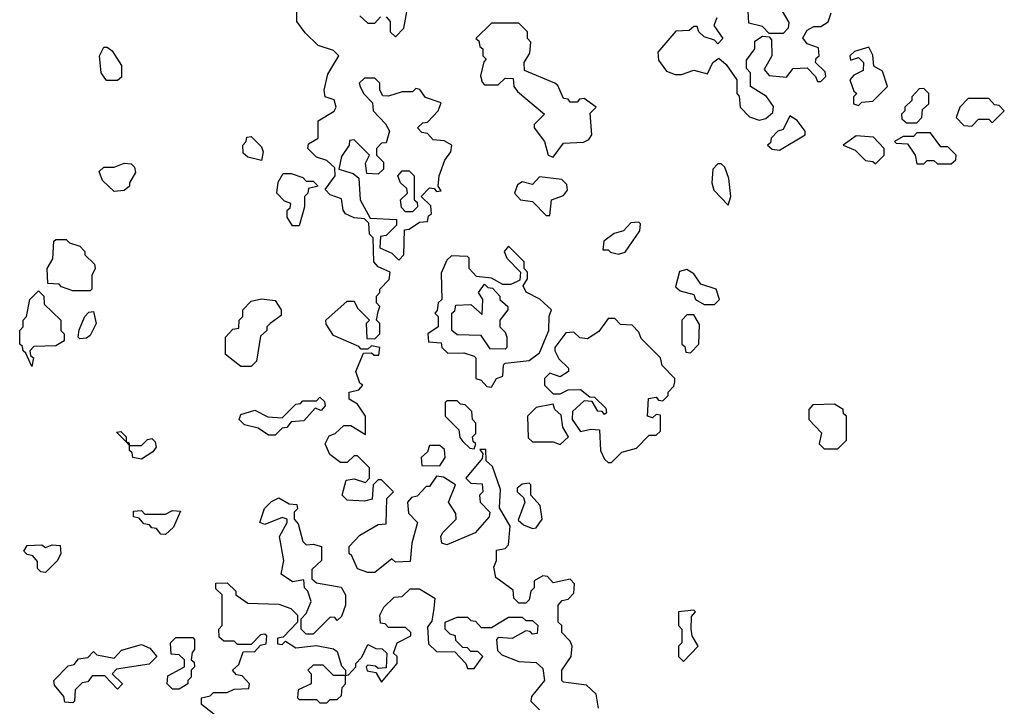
# Model space of a CAD drawing. Extents: x 2737958 to 2903317, y 894217 to 1030017.
# Tile 38 of 123: x 2772290 to 2775160, y 1013030 to 1015030. Entities that reach past the tile are written whole.
import ezdxf

# ---------------------------------------------------------------- set-up
doc = ezdxf.new("R2010")
doc.units = 0

msp = doc.modelspace()

# ---------------------------------------------------------------- linework, layer by layer
at = {"layer": '0CON05XD'}
for points in [[(2773358.3, 1015038.3), (2773370, 1015025), (2773370, 1014995), (2773385, 1014980), (2773410, 1015005), (2773421.7, 1015068.3)], [(2773977.5, 1013025), (2773970, 1013065), (2773941.7, 1013091.7), (2773875, 1013100), (2773870, 1013105), (2773870, 1013135), (2773897.5, 1013175), (2773900, 1013205), (2773895, 1013220), (2773870, 1013245), (2773870, 1013265), (2773860, 1013275), (2773860, 1013325), (2773871.7, 1013338.3), (2773888.3, 1013341.7), (2773905, 1013360), (2773907, 1013387), (2773895, 1013400), (2773845, 1013390), (2773828.3, 1013408.3), (2773815, 1013410), (2773790, 1013395), (2773790, 1013375), (2773780, 1013365), (2773775, 1013340), (2773765, 1013330), (2773745, 1013330), (2773730, 1013345), (2773728.3, 1013368.3), (2773677.5, 1013405), (2773672.5, 1013435), (2773680, 1013455), (2773680, 1013485), (2773705, 1013490), (2773715, 1013500), (2773720, 1013555), (2773688.3, 1013608.3), (2773691.7, 1013661.7), (2773668.3, 1013728.3), (2773650, 1013745), (2773648.3, 1013778.3), (2773631.7, 1013778.3), (2773640, 1013765), (2773638.3, 1013751.7), (2773590, 1013695), (2773605, 1013680), (2773638.3, 1013678.3), (2773640, 1013655), (2773630, 1013645), (2773632.5, 1013625), (2773660, 1013595), (2773658.3, 1013581.7), (2773617.5, 1013535), (2773535, 1013500), (2773520, 1013505), (2773517.5, 1013525), (2773522.5, 1013535), (2773562.5, 1013575), (2773561.7, 1013591.7), (2773540, 1013625), (2773560, 1013675), (2773525, 1013697.5), (2773505, 1013700), (2773485, 1013670), (2773475, 1013670), (2773448.3, 1013641.7), (2773431.7, 1013638.3), (2773420, 1013625), (2773423, 1013593), (2773450, 1013565), (2773433.3, 1013505), (2773428.3, 1013451.7), (2773385, 1013450), (2773375, 1013460), (2773325, 1013420), (2773305, 1013420), (2773275, 1013430), (2773258.3, 1013468.3), (2773250, 1013475), (2773250, 1013495), (2773281.7, 1013528.3), (2773335, 1013560), (2773358.3, 1013561.7), (2773360, 1013635), (2773380, 1013655), (2773345, 1013690), (2773335, 1013690), (2773320, 1013675), (2773317, 1013633), (2773295, 1013627.5), (2773245, 1013630), (2773230, 1013645), (2773241.7, 1013688.3), (2773265, 1013692.5), (2773298.3, 1013681.7), (2773310, 1013695), (2773310, 1013725), (2773275, 1013760), (2773265, 1013760), (2773245, 1013740), (2773225, 1013740), (2773193.6, 1013763.6), (2773180, 1013795), (2773191.7, 1013818.3), (2773210, 1013825), (2773235, 1013847.5), (2773255, 1013847.5), (2773298.3, 1013821.7), (2773297.5, 1013875), (2773275, 1013910), (2773250, 1013925), (2773250, 1013945), (2773278.3, 1013951.7), (2773290, 1013965), (2773281.7, 1013971.7), (2773270, 1014005), (2773291.7, 1014058.3), (2773315, 1014060), (2773323, 1014053), (2773337, 1014053), (2773340, 1014075), (2773315, 1014080), (2773305, 1014070), (2773285, 1014070), (2773278.3, 1014078.3), (2773205, 1014110), (2773183, 1014143), (2773182.5, 1014155), (2773245, 1014210), (2773265, 1014210), (2773275, 1014190), (2773310, 1014155), (2773300, 1014145), (2773301.7, 1014101.7), (2773325, 1014100), (2773340, 1014115), (2773340, 1014145), (2773330, 1014155), (2773335, 1014180), (2773340, 1014195), (2773330, 1014205), (2773330, 1014225), (2773340, 1014235), (2773340, 1014245), (2773367, 1014273), (2773370, 1014295), (2773335, 1014310), (2773322.5, 1014325), (2773320, 1014395), (2773310, 1014405), (2773307.5, 1014437.5), (2773295, 1014450), (2773265, 1014452.5), (2773240, 1014465), (2773232.5, 1014475), (2773228.3, 1014508.3), (2773195, 1014520), (2773180, 1014535), (2773210, 1014575), (2773208.3, 1014598.3), (2773185, 1014620), (2773155, 1014630), (2773130, 1014655), (2773131.7, 1014668.3), (2773160, 1014685), (2773160, 1014735), (2773206.4, 1014763.6), (2773212.5, 1014775), (2773206.4, 1014796.4), (2773180, 1014805), (2773177.5, 1014825), (2773188.3, 1014871.7), (2773220, 1014925), (2773205, 1014940), (2773160, 1014955), (2773121.7, 1014991.7), (2773097.5, 1015025), (2773098.3, 1015051.7)], [(2773281.7, 1015041.7), (2773305, 1015020), (2773325, 1015020), (2773341.7, 1015038.3)], [(2774322.5, 1015035), (2774313, 1015013), (2774340, 1014975), (2774325, 1014960), (2774315, 1014970), (2774285, 1014980), (2774270, 1014995), (2774265, 1015010), (2774255, 1015010), (2774241.7, 1014998.3), (2774203, 1014997), (2774150, 1014935), (2774151.7, 1014911.7), (2774175, 1014880), (2774200.7, 1014870.7), (2774219.3, 1014870.7), (2774255, 1014883.3), (2774295, 1014872.5), (2774310, 1014905), (2774328.3, 1014918.3), (2774349.3, 1014899.3), (2774380, 1014855), (2774380, 1014815), (2774387, 1014807), (2774390, 1014775), (2774417.5, 1014747.5), (2774445, 1014737.5)], [(2774445, 1014737.5), (2774465, 1014742.5), (2774485, 1014760), (2774487, 1014777), (2774466.4, 1014806.4), (2774420, 1014835), (2774420, 1014875), (2774408.3, 1014888.3), (2774408.3, 1014911.7), (2774432.5, 1014945), (2774433, 1014967), (2774455, 1014982.5), (2774475, 1014980), (2774481.7, 1014971.7), (2774482.5, 1014925), (2774460, 1014885), (2774475, 1014867.5), (2774525, 1014862.5), (2774545, 1014887.5), (2774585, 1014890), (2774610, 1014865), (2774615, 1014850), (2774625, 1014850), (2774640, 1014865), (2774638.3, 1014878.3), (2774610, 1014905), (2774611.7, 1014918.3), (2774620, 1014925), (2774618.3, 1014948.3), (2774585, 1014960), (2774573, 1014977), (2774585, 1015000), (2774605, 1015010), (2774625, 1015010), (2774646.4, 1015023.6), (2774655, 1015050)], [(2774512.5, 1015055), (2774531.7, 1015021.7), (2774530, 1015005), (2774515, 1014990), (2774475, 1014990), (2774455, 1015010), (2774415, 1015020), (2774413.3, 1015055)], [(2773845, 1014630), (2773875, 1014670), (2773933, 1014673), (2773949.3, 1014680.7), (2773957.5, 1014695), (2773952.5, 1014757.5), (2773970, 1014775), (2773935, 1014800), (2773921.7, 1014798.3), (2773915, 1014790), (2773895, 1014790), (2773888.3, 1014798.3), (2773875, 1014800), (2773858.3, 1014838.3), (2773850, 1014845), (2773761.7, 1014881.7), (2773760, 1014905), (2773777, 1014933), (2773780, 1014965), (2773770, 1014975), (2773770, 1014995), (2773745, 1015020), (2773665, 1015020), (2773620, 1014975), (2773628.3, 1014968.3), (2773631.7, 1014951.7), (2773640, 1014945), (2773640, 1014925), (2773650, 1014915), (2773643, 1014907), (2773633.6, 1014866.4), (2773638.3, 1014848.3), (2773645, 1014840), (2773685, 1014840), (2773705, 1014860), (2773728.3, 1014858.3), (2773730, 1014835), (2773740.7, 1014820.7), (2773820, 1014755), (2773790, 1014725), (2773790, 1014715), (2773820, 1014675), (2773830, 1014635), (2773845, 1014630)], [(2772575, 1014852.5), (2772543, 1014853), (2772527.5, 1014875), (2772522.5, 1014925), (2772535, 1014950), (2772545, 1014950), (2772559.3, 1014939.3), (2772587, 1014897), (2772587, 1014863), (2772575, 1014852.5)], [(2774735, 1014780), (2774745, 1014790), (2774777, 1014793), (2774820, 1014835), (2774805, 1014880), (2774780, 1014895), (2774777, 1014927), (2774765, 1014950), (2774723, 1014937), (2774710, 1014925), (2774711.7, 1014911.7), (2774735, 1014920), (2774750, 1014905), (2774748.3, 1014881.7), (2774721.7, 1014868.3), (2774710, 1014855), (2774721.7, 1014821.7), (2774730, 1014815), (2774720, 1014805), (2774720, 1014785), (2774735, 1014780)], [(2773395, 1014330), (2773410, 1014345), (2773411.7, 1014418.3), (2773425, 1014420), (2773455, 1014440), (2773478.3, 1014441.7), (2773481.7, 1014458.3), (2773490, 1014465), (2773488.3, 1014488.3), (2773460, 1014515), (2773485, 1014540), (2773498.3, 1014538.3), (2773505, 1014530), (2773518.3, 1014531.7), (2773510, 1014545), (2773512.5, 1014575), (2773529.3, 1014620.7), (2773546.7, 1014645), (2773550, 1014665), (2773527, 1014677), (2773495, 1014680), (2773478.3, 1014698.3), (2773461.7, 1014701.7), (2773450, 1014715), (2773465, 1014730), (2773478.3, 1014731.7), (2773510, 1014765), (2773518.3, 1014788.3), (2773473.3, 1014803.3), (2773456.4, 1014826.4), (2773445, 1014830), (2773435, 1014820), (2773405, 1014820), (2773365, 1014807.5), (2773348.3, 1014808.3), (2773340, 1014825), (2773340, 1014845), (2773325, 1014860), (2773295, 1014860), (2773280, 1014845), (2773282.5, 1014835), (2773292.5, 1014815), (2773318.3, 1014788.3), (2773320, 1014765), (2773356.4, 1014726.4), (2773367.5, 1014705), (2773358.3, 1014671.7), (2773345, 1014670), (2773330, 1014655), (2773330, 1014635), (2773350, 1014615), (2773350, 1014595), (2773335, 1014580), (2773301.7, 1014581.7), (2773298.3, 1014611.7), (2773310, 1014635), (2773265, 1014680), (2773251.7, 1014678.3), (2773250, 1014665), (2773228.3, 1014631.7), (2773220, 1014595), (2773261.7, 1014581.7), (2773278.3, 1014568.3), (2773282.5, 1014505), (2773311.7, 1014451.7), (2773388.3, 1014448.3), (2773388.3, 1014431.7), (2773358.3, 1014401.7), (2773341.7, 1014398.3), (2773340, 1014365), (2773375, 1014350), (2773395, 1014330)], [(2774905, 1014730), (2774920, 1014745), (2774921.7, 1014768.3), (2774940, 1014785), (2774940, 1014815), (2774925, 1014830), (2774911.7, 1014828.3), (2774890, 1014805), (2774890, 1014795), (2774870, 1014775), (2774870, 1014765), (2774860, 1014755), (2774861.7, 1014741.7), (2774875, 1014730), (2774905, 1014730)], [(2775065, 1014720), (2775085, 1014740), (2775115, 1014740), (2775125, 1014730), (2775160, 1014765), (2775145, 1014780), (2775131.7, 1014781.7), (2775115, 1014800), (2775055, 1014800), (2775030, 1014775), (2775020, 1014745), (2775041.7, 1014721.7), (2775065, 1014720)], [(2774505, 1014650), (2774580, 1014695), (2774580, 1014705), (2774556.4, 1014736.4), (2774535, 1014750), (2774515, 1014710), (2774500, 1014705), (2774480, 1014685), (2774478.3, 1014671.7), (2774470, 1014665), (2774483, 1014653), (2774505, 1014650)], [(2772995, 1014620), (2772955, 1014630), (2772941.7, 1014641.7), (2772940, 1014665), (2772950, 1014675), (2772951.7, 1014688.3), (2772965, 1014690), (2772995, 1014660), (2773000, 1014645), (2772995, 1014620)], [(2774785, 1014610), (2774810, 1014635), (2774810, 1014655), (2774778.3, 1014688.3), (2774728.3, 1014691.7), (2774690, 1014665), (2774725, 1014650), (2774755, 1014620), (2774777, 1014617), (2774785, 1014610)], [(2775005, 1014610), (2775018.3, 1014621.7), (2775020, 1014635), (2774995, 1014660), (2774975, 1014660), (2774945, 1014700), (2774905, 1014700), (2774895, 1014690), (2774865, 1014690), (2774840, 1014675), (2774845, 1014670), (2774878.3, 1014668.3), (2774900, 1014635), (2774905, 1014610), (2774925, 1014610), (2774935, 1014620), (2774955, 1014620), (2774965, 1014610), (2775005, 1014610)], [(2772565, 1014530), (2772531.7, 1014561.7), (2772521.7, 1014588.3), (2772535, 1014600), (2772565, 1014600), (2772595, 1014612.5), (2772615, 1014610), (2772625, 1014600), (2772627.5, 1014585), (2772610, 1014555), (2772610, 1014545), (2772595, 1014532.5), (2772565, 1014530)], [(2774355, 1014490), (2774362.5, 1014515), (2774357, 1014567), (2774345, 1014600), (2774335, 1014610), (2774325, 1014610), (2774310, 1014595), (2774307.5, 1014555), (2774313, 1014533), (2774355, 1014490)], [(2773105, 1014430), (2773085, 1014430), (2773070, 1014455), (2773070, 1014475), (2773078.3, 1014481.7), (2773080, 1014495), (2773061.7, 1014501.7), (2773040, 1014525), (2773043, 1014557), (2773058.3, 1014581.7), (2773081.7, 1014581.7), (2773115, 1014570), (2773125, 1014560), (2773145, 1014560), (2773160, 1014545), (2773131.7, 1014538.3), (2773130, 1014525), (2773120, 1014515), (2773120, 1014485), (2773105, 1014430)], [(2773435, 1014470), (2773415, 1014470), (2773403, 1014483), (2773400, 1014505), (2773420, 1014525), (2773418.3, 1014538.3), (2773400, 1014555), (2773392.5, 1014575), (2773405, 1014590), (2773425, 1014590), (2773440, 1014575), (2773440, 1014505), (2773448.3, 1014498.3), (2773450, 1014485), (2773435, 1014470)], [(2773835, 1014460), (2773840, 1014505), (2773875, 1014517.5), (2773887, 1014533), (2773885, 1014550), (2773870, 1014565), (2773805, 1014572.5), (2773785, 1014550), (2773755, 1014557.5), (2773740.7, 1014549.3), (2773732.5, 1014525), (2773750, 1014505), (2773785, 1014500), (2773825, 1014460), (2773835, 1014460)], [(2774035, 1014347.5), (2774055, 1014352.5), (2774097.5, 1014415), (2774100, 1014435), (2774095, 1014440), (2774071.7, 1014438.3), (2774050, 1014415), (2774023, 1014407), (2773992.5, 1014385), (2773990, 1014360), (2774005, 1014360), (2774012.5, 1014352.5), (2774035, 1014347.5)], [(2772495, 1014240), (2772445, 1014240), (2772411.7, 1014251.7), (2772405, 1014260), (2772371.7, 1014261.7), (2772370, 1014305), (2772387, 1014333), (2772390, 1014385), (2772395, 1014390), (2772425, 1014390), (2772435, 1014380), (2772465, 1014370), (2772480, 1014355), (2772480, 1014345), (2772508.3, 1014318.3), (2772510, 1014305), (2772500, 1014285), (2772500, 1014245), (2772495, 1014240)], [(2773665, 1013960), (2773680, 1013985), (2773698.3, 1013991.7), (2773700, 1014025), (2773705, 1014030), (2773775, 1014037.5), (2773805, 1014060), (2773832.5, 1014125), (2773833.3, 1014166.7), (2773840, 1014185), (2773806.1, 1014216.1), (2773766.4, 1014236.4), (2773757.5, 1014255), (2773770, 1014275), (2773770, 1014295), (2773760, 1014305), (2773760, 1014325), (2773715, 1014370), (2773702.5, 1014355), (2773710, 1014335), (2773750, 1014295), (2773748.3, 1014271.7), (2773721.7, 1014258.3), (2773698.3, 1014258.3), (2773665, 1014277.5), (2773621.7, 1014281.7), (2773600, 1014305), (2773600, 1014335), (2773595, 1014340), (2773548.3, 1014341.7), (2773535, 1014330), (2773518.3, 1014291.7), (2773520, 1014215), (2773510, 1014205), (2773507, 1014183), (2773500, 1014175), (2773510, 1014165), (2773510, 1014135), (2773480, 1014115), (2773481.7, 1014091.7), (2773518.3, 1014088.3), (2773520, 1014075), (2773538.3, 1014058.3), (2773585, 1014060), (2773615, 1014050), (2773620, 1014045), (2773620, 1013985), (2773635, 1013980), (2773651.7, 1013961.7), (2773665, 1013960)], [(2774315, 1014200), (2774330, 1014215), (2774320, 1014245), (2774275, 1014260), (2774255, 1014290), (2774235, 1014302.5), (2774213.6, 1014296.4), (2774201.7, 1014251.7), (2774215, 1014240), (2774255, 1014230), (2774260, 1014215), (2774285, 1014200), (2774315, 1014200)], [(2773705, 1014070), (2773661.7, 1014071.7), (2773635, 1014110), (2773565, 1014112.5), (2773550, 1014125), (2773550, 1014175), (2773558.3, 1014181.7), (2773561.7, 1014198.3), (2773605, 1014200), (2773638.3, 1014171.7), (2773640, 1014215), (2773627.5, 1014235), (2773645, 1014260), (2773655, 1014250), (2773668.3, 1014248.3), (2773690, 1014225), (2773690, 1014215), (2773712.5, 1014195), (2773712.5, 1014185), (2773690, 1014155), (2773690, 1014135), (2773705, 1014120), (2773710, 1014105), (2773710, 1014075), (2773705, 1014070)], [(2772325, 1014020), (2772308.3, 1014058.3), (2772300, 1014065), (2772298.3, 1014078.3), (2772290, 1014085), (2772290, 1014125), (2772300, 1014135), (2772300, 1014155), (2772310, 1014165), (2772320, 1014215), (2772345, 1014240), (2772360, 1014225), (2772361.7, 1014201.7), (2772410, 1014155), (2772410, 1014125), (2772420, 1014115), (2772420, 1014095), (2772395, 1014080), (2772331.7, 1014078.3), (2772320, 1014065), (2772321.7, 1014051.7), (2772330, 1014045), (2772325, 1014020)], [(2772965, 1014020), (2772935, 1014020), (2772890, 1014055), (2772890, 1014105), (2772911.7, 1014128.3), (2772928.3, 1014131.7), (2772930, 1014155), (2772940, 1014165), (2772940, 1014185), (2772965, 1014210), (2772995, 1014216.7), (2773035, 1014212.5), (2773052.5, 1014185), (2773051.7, 1014168.3), (2773020, 1014145), (2773010, 1014135), (2773010, 1014125), (2772991.7, 1014108.3), (2772980, 1014035), (2772965, 1014020)], [(2772465, 1014100), (2772460, 1014105), (2772463, 1014127), (2772480, 1014165), (2772491.7, 1014178.3), (2772505, 1014180), (2772512.5, 1014145), (2772495, 1014110), (2772485, 1014102.5), (2772465, 1014100)], [(2774015, 1013740), (2774045, 1013770), (2774088.3, 1013781.7), (2774125, 1013820), (2774145, 1013820), (2774158.3, 1013831.7), (2774158.3, 1013878.3), (2774145, 1013880), (2774135, 1013870), (2774120, 1013875), (2774123, 1013927), (2774145, 1013930), (2774151.7, 1013921.7), (2774165, 1013920), (2774180, 1013935), (2774180, 1013945), (2774197, 1013963), (2774200, 1013975), (2774200, 1013985), (2774162.5, 1014022.5), (2774157.5, 1014045), (2774101.7, 1014101.7), (2774095, 1014120), (2774075, 1014140), (2774041.7, 1014141.7), (2774025, 1014160), (2774005, 1014160), (2773978.3, 1014121.7), (2773945, 1014100), (2773923, 1014103), (2773905, 1014120), (2773881.7, 1014118.3), (2773850, 1014075), (2773850, 1014065), (2773861.7, 1014041.7), (2773890, 1014015), (2773890, 1014005), (2773865, 1013990), (2773835, 1014000), (2773820, 1013985), (2773820, 1013965), (2773845, 1013940), (2773865, 1013940), (2773888.3, 1013951.7), (2773925, 1013952.5), (2773951.7, 1013931.7), (2773965, 1013930), (2773998.3, 1013898.3), (2774000, 1013885), (2773995, 1013880), (2773988.3, 1013888.3), (2773975, 1013890), (2773958.3, 1013918.3), (2773935, 1013920), (2773901.7, 1013888.3), (2773900, 1013865), (2773925, 1013830), (2773955, 1013837.5), (2773980, 1013835), (2773982.5, 1013775), (2773995, 1013750), (2774005, 1013740), (2774015, 1013740)], [(2774245, 1014060), (2774270, 1014085), (2774271.7, 1014141.7), (2774255, 1014170), (2774235, 1014170), (2774220, 1014155), (2774220, 1014085), (2774228.3, 1014078.3), (2774231.7, 1014061.7), (2774245, 1014060)], [(2773035, 1013820), (2773015, 1013820), (2772985, 1013840), (2772945, 1013850), (2772930, 1013865), (2772935, 1013880), (2772975, 1013892.5), (2773013, 1013873), (2773055, 1013870), (2773095, 1013910), (2773108.3, 1013911.7), (2773115, 1013920), (2773155, 1013920), (2773165, 1013930), (2773178.3, 1013918.3), (2773180, 1013905), (2773168.3, 1013891.7), (2773151.7, 1013898.3), (2773118.3, 1013861.7), (2773081.7, 1013858.3), (2773068.3, 1013841.7), (2773055, 1013840), (2773035, 1013820)], [(2773615, 1013780), (2773620, 1013795), (2773611.7, 1013801.7), (2773610, 1013815), (2773620, 1013825), (2773620, 1013855), (2773610, 1013865), (2773608.3, 1013888.3), (2773588.3, 1013908.3), (2773575, 1013910), (2773565, 1013920), (2773535, 1013920), (2773530, 1013915), (2773530, 1013875), (2773570, 1013835), (2773573, 1013813), (2773581.7, 1013801.7), (2773601.7, 1013781.7), (2773615, 1013780)], [(2773865, 1013792.5), (2773890, 1013815), (2773873, 1013843), (2773868.3, 1013878.3), (2773850, 1013895), (2773845, 1013910), (2773795, 1013900), (2773770, 1013875), (2773771.7, 1013811.7), (2773785, 1013800), (2773845, 1013800), (2773865, 1013792.5)], [(2774675, 1013780), (2774700, 1013805), (2774700, 1013875), (2774691.7, 1013881.7), (2774690, 1013895), (2774665, 1013910), (2774601.7, 1013908.3), (2774590, 1013895), (2774590, 1013865), (2774627, 1013827), (2774620, 1013795), (2774635, 1013780), (2774675, 1013780)], [(2772645, 1013750), (2772620, 1013755), (2772618.3, 1013768.3), (2772610, 1013775), (2772610, 1013790), (2772600, 1013800), (2772571.7, 1013828.3), (2772585, 1013830), (2772600, 1013815), (2772600, 1013800), (2772608.3, 1013798.3), (2772610, 1013790), (2772645, 1013790), (2772663, 1013807), (2772675, 1013810), (2772685, 1013800), (2772687.5, 1013785), (2772678.3, 1013771.7), (2772645, 1013750)], [(2773515, 1013730), (2773530, 1013755), (2773528.3, 1013778.3), (2773515, 1013790), (2773485, 1013790), (2773478.3, 1013771.7), (2773460, 1013755), (2773461.7, 1013731.7), (2773515, 1013730)], [(2773785, 1013547.5), (2773795, 1013550), (2773812.5, 1013575), (2773807.5, 1013615), (2773780, 1013645), (2773780, 1013675), (2773775, 1013680), (2773755, 1013677.5), (2773740, 1013665), (2773740, 1013655), (2773758.3, 1013638.3), (2773762.5, 1013625), (2773742.5, 1013572.5), (2773758.3, 1013558.3), (2773785, 1013547.5)], [(2773145, 1013240), (2773125, 1013240), (2773110, 1013255), (2773110, 1013285), (2773125, 1013300), (2773140, 1013335), (2773130, 1013365), (2773120, 1013375), (2773118.3, 1013398.3), (2773085, 1013392.5), (2773052.5, 1013415), (2773060, 1013455), (2773047.5, 1013525), (2773070, 1013565), (2773070, 1013575), (2773055, 1013580), (2773005, 1013560), (2772990, 1013565), (2773003.6, 1013606.4), (2773023.6, 1013626.4), (2773045, 1013637.5), (2773075, 1013620), (2773098.3, 1013618.3), (2773100, 1013605), (2773090, 1013595), (2773090, 1013575), (2773101.7, 1013561.7), (2773115, 1013510), (2773125, 1013500), (2773145, 1013502.5), (2773170, 1013495), (2773170, 1013455), (2773141.7, 1013428.3), (2773141.7, 1013401.7), (2773155, 1013390), (2773227, 1013377), (2773240, 1013355), (2773240, 1013325), (2773228.3, 1013291.7), (2773215, 1013280), (2773208.3, 1013288.3), (2773195, 1013290), (2773145, 1013240)], [(2772715, 1013530), (2772701.7, 1013531.7), (2772688.3, 1013548.3), (2772675, 1013550), (2772668.3, 1013558.3), (2772651.7, 1013561.7), (2772638.3, 1013578.3), (2772621.7, 1013581.7), (2772621.7, 1013598.3), (2772645, 1013600), (2772655, 1013590), (2772715, 1013590), (2772735, 1013600), (2772758.3, 1013598.3), (2772738.3, 1013551.7), (2772715, 1013530)], [(2772365, 1013420), (2772351.7, 1013421.7), (2772341.7, 1013431.7), (2772341.7, 1013451.7), (2772328.3, 1013468.3), (2772311.7, 1013471.7), (2772301.7, 1013481.7), (2772311.7, 1013498.3), (2772355, 1013500), (2772365, 1013492.5), (2772385, 1013500), (2772408.3, 1013498.3), (2772410, 1013475), (2772400, 1013455), (2772365, 1013420)], [(2772865, 1013000), (2772820, 1013035), (2772820, 1013055), (2772845, 1013060), (2772855, 1013070), (2772895, 1013070), (2772915, 1013080), (2772958.3, 1013081.7), (2772960, 1013095), (2772938.3, 1013118.3), (2772921.7, 1013121.7), (2772910, 1013135), (2772928.3, 1013151.7), (2772941.7, 1013188.3), (2772975, 1013190), (2772991.7, 1013208.3), (2773008.3, 1013211.7), (2773010, 1013235), (2773005, 1013240), (2772991.7, 1013238.3), (2772965, 1013210), (2772925, 1013210), (2772915, 1013220), (2772885, 1013220), (2772871.7, 1013231.7), (2772870, 1013255), (2772880, 1013265), (2772880, 1013355), (2772861.7, 1013371.7), (2772861.7, 1013388.3), (2772895, 1013390), (2772920, 1013365), (2772920, 1013355), (2772955, 1013330), (2773045, 1013327.5), (2773080, 1013315), (2773100, 1013295), (2773100, 1013275), (2773058.3, 1013231.7), (2773041.7, 1013228.3), (2773041.7, 1013211.7), (2773055, 1013210), (2773065, 1013220), (2773095, 1013200), (2773155, 1013207.5), (2773205, 1013197.5), (2773215, 1013190), (2773228.3, 1013148.3), (2773240, 1013135), (2773240, 1013120), (2773248.3, 1013121.7), (2773270, 1013145), (2773270, 1013155), (2773287, 1013173), (2773305, 1013210), (2773328.3, 1013198.3), (2773347, 1013197), (2773360, 1013185), (2773358.3, 1013141.7), (2773335, 1013140), (2773327, 1013147), (2773305, 1013150), (2773300, 1013145), (2773303, 1013133), (2773328.3, 1013128.3), (2773345, 1013100), (2773390, 1013155), (2773390, 1013175), (2773380, 1013185), (2773390, 1013215), (2773430, 1013235), (2773430, 1013245), (2773415, 1013260), (2773365, 1013260), (2773355, 1013270), (2773341.7, 1013271.7), (2773340, 1013295), (2773351.7, 1013318.3), (2773381.7, 1013348.3), (2773405, 1013350), (2773428.3, 1013371.7), (2773455, 1013372.5), (2773500, 1013345), (2773497.5, 1013315), (2773491.7, 1013278.3), (2773478.3, 1013261.7), (2773481.7, 1013211.7), (2773505, 1013190), (2773558.3, 1013188.3), (2773590, 1013155), (2773595, 1013140), (2773615, 1013140), (2773640, 1013175), (2773625, 1013190), (2773605, 1013190), (2773595, 1013200), (2773581.7, 1013201.7), (2773561.7, 1013221.7), (2773560, 1013235), (2773545, 1013240), (2773530, 1013255), (2773530, 1013275), (2773565, 1013290), (2773595, 1013290), (2773605, 1013280), (2773618.3, 1013278.3), (2773635, 1013260), (2773665, 1013260), (2773715, 1013290), (2773755, 1013290), (2773765, 1013280), (2773785, 1013280), (2773800, 1013265), (2773798.3, 1013241.7), (2773785, 1013240), (2773778.3, 1013248.3), (2773765, 1013250), (2773725, 1013227.5), (2773685, 1013230), (2773680, 1013225), (2773683, 1013193), (2773695, 1013180), (2773745, 1013160), (2773795, 1013157.5), (2773815, 1013140), (2773820, 1013105), (2773781.7, 1013058.3), (2773780, 1013045), (2773805, 1013020)], [(2774225, 1013160), (2774267.5, 1013205), (2774250, 1013235), (2774247.5, 1013255), (2774248.3, 1013291.7), (2774260, 1013305), (2774255, 1013310), (2774210, 1013305), (2774210, 1013265), (2774220, 1013255), (2774220, 1013215), (2774210, 1013205), (2774210, 1013175), (2774225, 1013160)], [(2772755, 1013080), (2772735, 1013080), (2772720, 1013095), (2772721.7, 1013118.3), (2772770, 1013145), (2772770, 1013165), (2772755, 1013180), (2772731.7, 1013181.7), (2772730, 1013215), (2772745, 1013230), (2772795, 1013230), (2772800, 1013225), (2772800, 1013195), (2772793, 1013187), (2772790, 1013165), (2772798.3, 1013158.3), (2772800, 1013145), (2772790, 1013135), (2772790, 1013115), (2772780, 1013105), (2772780, 1013095), (2772755, 1013080)], [(2772445, 1013040), (2772421.7, 1013041.7), (2772418.3, 1013058.3), (2772391.7, 1013091.7), (2772390, 1013105), (2772431.7, 1013148.3), (2772448.3, 1013151.7), (2772461.7, 1013168.3), (2772488.3, 1013171.7), (2772505, 1013190), (2772515, 1013180), (2772565, 1013170), (2772586.7, 1013193.3), (2772645, 1013210), (2772669.3, 1013199.3), (2772690, 1013175), (2772667, 1013153), (2772571.7, 1013138.3), (2772560, 1013125), (2772590, 1013095), (2772575, 1013080), (2772538.3, 1013118.3), (2772501.7, 1013118.3), (2772488.3, 1013101.7), (2772471.7, 1013098.3), (2772451.7, 1013078.3), (2772450, 1013045), (2772445, 1013040)], [(2773185, 1013040), (2773195, 1013050), (2773215, 1013050), (2773228.3, 1013061.7), (2773230, 1013085), (2773240, 1013095), (2773240, 1013120), (2773205, 1013120), (2773175, 1013150), (2773145, 1013150), (2773130, 1013135), (2773140, 1013125), (2773140, 1013095), (2773101.7, 1013078.3), (2773100, 1013055), (2773105, 1013050), (2773155, 1013050), (2773165, 1013040), (2773185, 1013040)]]:
    msp.add_lwpolyline(points, dxfattribs=at)

doc.saveas('drawing.dxf')
